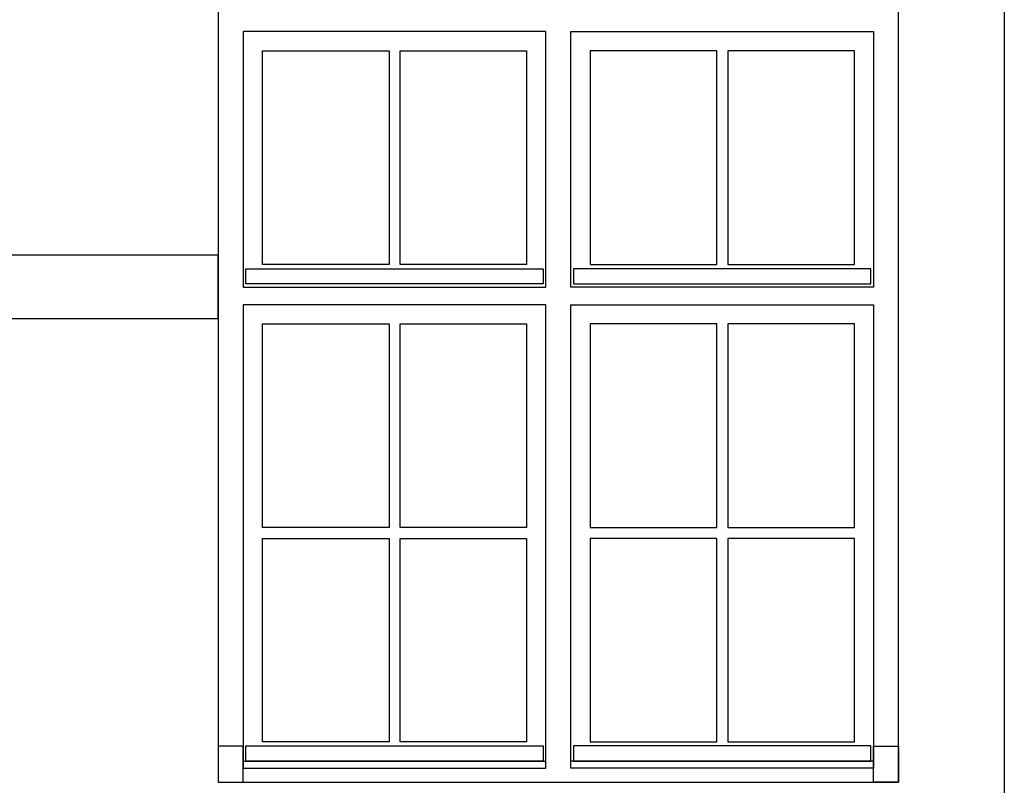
# Model space of a CAD drawing. Extents: x 0 to 286551, y -50 to 581131.
# Tile 23 of 207: x 99332 to 102900, y 556715 to 559490. Entities that reach past the tile are written whole.
import ezdxf

# ---------------------------------------------------------------- set-up
doc = ezdxf.new("R2010")
doc.units = 0
doc.header["$MEASUREMENT"] = 0
for name, color, linetype in [('0.13', 5, 'CONTINUOUS'), ('0.18', 1, 'CONTINUOUS'), ('0.25', 2, 'CONTINUOUS')]:
    doc.layers.add(name, color=color, linetype=linetype)
doc.layers.add('HULPLIJNEN', color=252, linetype='CONTINUOUS', plot=False)

msp = doc.modelspace()

# ---------------------------------------------------------------- linework, layer by layer
at = {"layer": '0.13'}
for points in [[(100051.4, 558407.2), (100051.4, 558637.2), (99211.4, 558637.2), (99211.4, 558407.2)], [(100151.4, 558587.2), (101228.9, 558587.2), (101228.9, 558532.2), (100151.4, 558532.2)], [(102416.4, 558587.2), (101338.9, 558587.2), (101338.9, 558532.2), (102416.4, 558532.2)], [(100141.4, 556857.2), (100051.4, 556857.2), (100051.4, 556727.2), (100141.4, 556727.2)], [(100151.4, 556858.2), (101228.9, 556858.2), (101228.9, 556803.2), (100151.4, 556803.2)], [(102416.4, 556858.2), (101338.9, 556858.2), (101338.9, 556803.2), (102416.4, 556803.2)], [(102426.4, 556857.2), (102516.4, 556857.2), (102516.4, 556727.2), (102426.4, 556727.2)]]:
    msp.add_lwpolyline(points, close=True, dxfattribs=at)
at = {"layer": '0.18'}
for points in [[(100141.4, 558521.2), (101238.9, 558521.2), (101238.9, 559447.2), (100141.4, 559447.2)], [(102426.4, 558521.2), (101328.9, 558521.2), (101328.9, 559447.2), (102426.4, 559447.2)], [(100211.4, 559377.2), (100670.2, 559377.2), (100670.2, 558602.2), (100211.4, 558602.2)], [(100710.2, 559377.2), (101168.9, 559377.2), (101168.9, 558602.2), (100710.2, 558602.2)], [(101857.7, 559377.2), (101398.9, 559377.2), (101398.9, 558602.2), (101857.7, 558602.2)], [(102356.4, 559377.2), (101897.7, 559377.2), (101897.7, 558602.2), (102356.4, 558602.2)], [(101238.9, 558457.2), (100141.4, 558457.2), (100141.4, 556777.2), (101238.9, 556777.2)], [(100141.4, 556803.2), (101238.9, 556803.2), (101238.9, 558457.2), (100141.4, 558457.2)], [(101328.9, 558457.2), (102426.4, 558457.2), (102426.4, 556777.2), (101328.9, 556777.2)], [(102426.4, 556803.2), (101328.9, 556803.2), (101328.9, 558457.2), (102426.4, 558457.2)], [(100211.4, 558387.2), (100670.2, 558387.2), (100670.2, 557650.2), (100211.4, 557650.2)], [(100710.2, 558387.2), (101168.9, 558387.2), (101168.9, 557650.2), (100710.2, 557650.2)], [(101857.7, 558387.2), (101398.9, 558387.2), (101398.9, 557650.2), (101857.7, 557650.2)], [(102356.4, 558387.2), (101897.7, 558387.2), (101897.7, 557650.2), (102356.4, 557650.2)], [(100211.4, 557610.2), (100670.2, 557610.2), (100670.2, 556873.2), (100211.4, 556873.2)], [(100710.2, 557610.2), (101168.9, 557610.2), (101168.9, 556873.2), (100710.2, 556873.2)], [(101857.7, 557610.2), (101398.9, 557610.2), (101398.9, 556873.2), (101857.7, 556873.2)], [(102356.4, 557610.2), (101897.7, 557610.2), (101897.7, 556873.2), (102356.4, 556873.2)]]:
    msp.add_lwpolyline(points, close=True, dxfattribs=at)
at = {"layer": '0.25'}
msp.add_lwpolyline([(100051.4, 556727.2), (102516.4, 556727.2), (102516.4, 559537.2), (100051.4, 559537.2)], close=True, dxfattribs=at)
at = {"layer": 'HULPLIJNEN'}
msp.add_lwpolyline([(102899.9, 571381.5), (102899.9, 552914.8)], dxfattribs=at)

doc.saveas('drawing.dxf')
